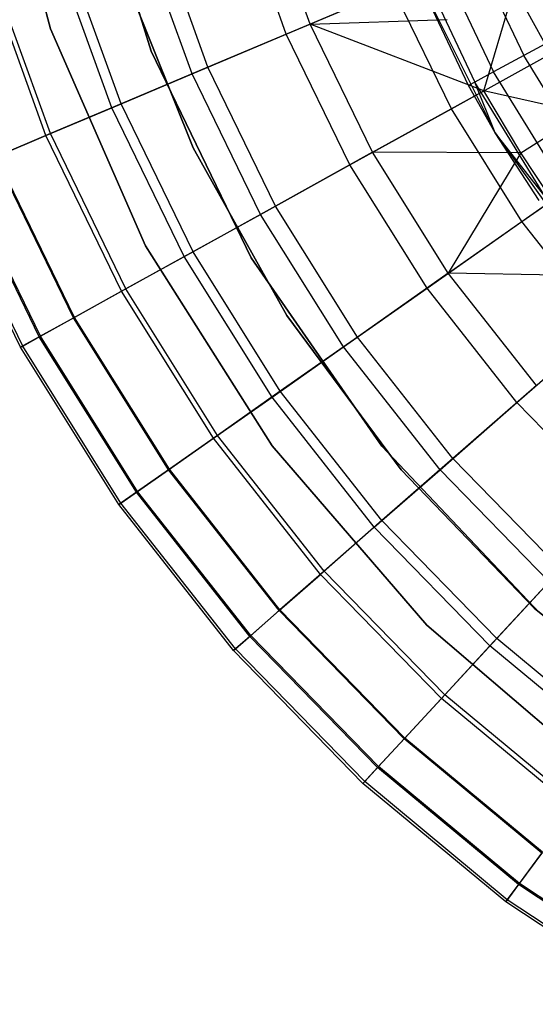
# Model space of a CAD drawing. Extents: x 0.1 to 16.1, y -7 to 7.
# Tile 8 of 68: x 5.4 to 6.3, y -2.6 to -0.9. Entities that reach past the tile are written whole.
import ezdxf

# ---------------------------------------------------------------- set-up
doc = ezdxf.new("R2010")
doc.units = 0
doc.header["$LTSCALE"] = 2.54
doc.layers.get('0').update_dxf_attribs({"color": 13, "linetype": 'CONTINUOUS'})

# ---------------------------------------------------------------- blocks, each defined once
blk = doc.blocks.new('DROPS_WOOD_E_PM_STL')
at = {"color": 0}
for p, q in [((5.486, -0.9129, 213.1031), (5.3789, -0.5161, 213.1031)), ((5.3789, -0.5161, 220.7031), (5.486, -0.9129, 220.7031)), ((5.486, -0.9129, 213.1031), (5.3789, -0.5161, 213.1031)), ((5.3789, -0.5161, 220.7031), (5.486, -0.9129, 220.7031)), ((5.5436, -0.5715, 213.1031), (5.6606, -0.952, 213.1031)), ((5.6606, -0.952, 220.7031), (5.5436, -0.5715, 220.7031)), ((5.6606, -0.952, 220.7031), (5.5436, -0.5715, 220.7031)), ((5.5436, -0.5715, 213.1031), (5.6606, -0.952, 213.1031)), ((5.9366, -0.9046, 7.3652), (5.8526, -0.6716, 7.3652)), ((5.9366, -0.9046, 7.3652), (5.8526, -0.6716, 7.3652)), ((5.8951, -0.9221, 3.2461), (5.8095, -0.6846, 3.2461)), ((5.8951, -0.9221, 3.2461), (5.8095, -0.6846, 3.2461)), ((5.759, -0.9795, 7.0318), (5.668, -0.7273, 7.0318)), ((5.759, -0.9795, 7.0318), (5.668, -0.7273, 7.0318)), ((5.7318, -0.991, 3.487), (5.6397, -0.7358, 3.487)), ((5.7318, -0.991, 3.487), (5.6397, -0.7358, 3.487)), ((6.2123, -0.7586, 15.8447), (6.307, -0.9595, 15.8447)), ((6.2123, -0.7586, 15.8447), (6.307, -0.9595, 15.8447)), ((5.5922, -1.0499, 3.7448), (5.4947, -0.7796, 3.7448)), ((5.5922, -1.0499, 3.7448), (5.4947, -0.7796, 3.7448)), ((5.6083, -1.0431, 6.6831), (5.5114, -0.7745, 6.6831)), ((5.6083, -1.0431, 6.6831), (5.5114, -0.7745, 6.6831)), ((6.1571, -0.781, 15.7499), (6.2547, -0.9878, 15.7499)), ((6.1571, -0.781, 15.7499), (6.2547, -0.9878, 15.7499)), ((6.2111, -1.0114, 15.533), (6.1112, -0.7996, 15.533)), ((6.2111, -1.0114, 15.533), (6.1112, -0.7996, 15.533)), ((6.2111, -1.0114, 15.533), (6.1123, -0.8023, 9.533)), ((6.1123, -0.8023, 9.533), (6.2578, -1.0933, 9.533)), ((6.2111, -1.0114, 15.533), (6.1123, -0.8023, 9.533)), ((6.1123, -0.8023, 9.533), (6.2578, -1.0933, 9.533)), ((6.1228, -0.7949, 15.6443), (6.2221, -1.0054, 15.6443)), ((6.1228, -0.7949, 15.6443), (6.2221, -1.0054, 15.6443)), ((5.4779, -1.0982, 4.0169), (5.3759, -0.8154, 4.0169)), ((5.4779, -1.0982, 4.0169), (5.3759, -0.8154, 4.0169)), ((5.4856, -1.0949, 6.3217), (5.3839, -0.813, 6.3217)), ((5.4856, -1.0949, 6.3217), (5.3839, -0.813, 6.3217)), ((5.6096, -0.8105, 213.3831), (5.7335, -1.1198, 213.3831)), ((5.7335, -1.1198, 213.3031), (5.6096, -0.8105, 213.3031)), ((5.6096, -0.8105, 213.3831), (5.7335, -1.1198, 213.3831)), ((5.7335, -1.1198, 213.3031), (5.6096, -0.8105, 213.3031)), ((5.6096, -0.8105, 220.7031), (5.7335, -1.1198, 220.7031)), ((6.1397, -0.8189, 7.681), (5.9366, -0.9046, 7.3652)), ((6.1397, -0.8189, 7.681), (5.9366, -0.9046, 7.3652)), ((5.8951, -0.9221, 3.2461), (6.0805, -0.8439, 3.0249)), ((5.8951, -0.9221, 3.2461), (6.0805, -0.8439, 3.0249)), ((6.1815, -1.0516, 3.0249), (6.0805, -0.8439, 3.0249)), ((6.1815, -1.0516, 3.0249), (6.0805, -0.8439, 3.0249)), ((6.2377, -1.0205, 7.681), (6.2906, -0.842, 7.8696)), ((6.2377, -1.0205, 7.681), (6.2906, -0.842, 7.8696)), ((6.4103, -1.0597, 7.8696), (6.2906, -0.842, 7.8696)), ((6.4103, -1.0597, 7.8696), (6.2906, -0.842, 7.8696)), ((5.9366, -0.9046, 7.3652), (5.759, -0.9795, 7.0318)), ((5.9366, -0.9046, 7.3652), (5.759, -0.9795, 7.0318)), ((5.9366, -0.9046, 7.3652), (6.1744, -0.8967, 7.681)), ((5.9366, -0.9046, 7.3652), (6.1744, -0.8967, 7.681)), ((6.0449, -1.1273, 7.3652), (5.9366, -0.9046, 7.3652)), ((6.0449, -1.1273, 7.3652), (5.9366, -0.9046, 7.3652)), ((6.2377, -1.0205, 7.681), (5.9366, -0.9046, 7.3652)), ((6.2377, -1.0205, 7.681), (5.9366, -0.9046, 7.3652)), ((5.651, -1.2894, 213.1031), (5.486, -0.9129, 213.1031)), ((5.486, -0.9129, 220.7031), (5.651, -1.2894, 220.7031)), ((5.486, -0.9129, 213.1031), (5.486, -0.9129, 220.7031)), ((5.651, -1.2894, 213.1031), (5.486, -0.9129, 213.1031)), ((5.486, -0.9129, 220.7031), (5.651, -1.2894, 220.7031)), ((5.486, -0.9129, 213.1031), (5.486, -0.9129, 220.7031)), ((5.7318, -0.991, 3.487), (5.8951, -0.9221, 3.2461)), ((5.7318, -0.991, 3.487), (5.8951, -0.9221, 3.2461)), ((6.0055, -1.1491, 3.2461), (5.8951, -0.9221, 3.2461)), ((6.0055, -1.1491, 3.2461), (5.8951, -0.9221, 3.2461)), ((6.3767, -0.9218, 15.9239), (6.307, -0.9595, 15.8447)), ((6.3767, -0.9218, 15.9239), (6.307, -0.9595, 15.8447)), ((5.6606, -0.952, 213.1031), (5.8342, -1.3102, 213.1031)), ((5.8342, -1.3102, 220.7031), (5.6606, -0.952, 220.7031)), ((5.6606, -0.952, 220.7031), (5.6606, -0.952, 213.1031)), ((5.6606, -0.952, 220.7031), (5.6606, -0.952, 213.1031)), ((5.8342, -1.3102, 220.7031), (5.6606, -0.952, 220.7031)), ((5.6606, -0.952, 213.1031), (5.8342, -1.3102, 213.1031)), ((6.1815, -1.0516, 3.0249), (6.3765, -0.9436, 2.8255)), ((6.1815, -1.0516, 3.0249), (6.3765, -0.9436, 2.8255)), ((6.307, -0.9595, 15.8447), (6.2547, -0.9878, 15.7499)), ((6.307, -0.9595, 15.8447), (6.2547, -0.9878, 15.7499)), ((6.4234, -1.1487, 15.8447), (6.307, -0.9595, 15.8447)), ((6.4234, -1.1487, 15.8447), (6.307, -0.9595, 15.8447)), ((5.5922, -1.0499, 3.7448), (5.7318, -0.991, 3.487)), ((5.5922, -1.0499, 3.7448), (5.7318, -0.991, 3.487)), ((5.759, -0.9795, 7.0318), (5.6083, -1.0431, 6.6831)), ((5.759, -0.9795, 7.0318), (5.6083, -1.0431, 6.6831)), ((5.8504, -1.235, 3.487), (5.7318, -0.991, 3.487)), ((5.8504, -1.235, 3.487), (5.7318, -0.991, 3.487)), ((5.8763, -1.2207, 7.0318), (5.759, -0.9795, 7.0318)), ((5.8763, -1.2207, 7.0318), (5.759, -0.9795, 7.0318)), ((6.2547, -0.9878, 15.7499), (6.2221, -1.0054, 15.6443)), ((6.2547, -0.9878, 15.7499), (6.2221, -1.0054, 15.6443)), ((6.3744, -1.1826, 15.7499), (6.2547, -0.9878, 15.7499)), ((6.3744, -1.1826, 15.7499), (6.2547, -0.9878, 15.7499)), ((6.2221, -1.0054, 15.6443), (6.2111, -1.0114, 15.533)), ((6.2221, -1.0054, 15.6443), (6.2111, -1.0114, 15.533)), ((6.2578, -1.0933, 15.533), (6.2221, -1.0054, 15.6443)), ((6.2578, -1.0933, 15.533), (6.2221, -1.0054, 15.6443)), ((6.344, -1.2037, 15.6443), (6.2221, -1.0054, 15.6443)), ((6.344, -1.2037, 15.6443), (6.2221, -1.0054, 15.6443)), ((6.0449, -1.1273, 7.3652), (6.2377, -1.0205, 7.681)), ((6.0449, -1.1273, 7.3652), (6.2377, -1.0205, 7.681)), ((6.2578, -1.0933, 9.533), (6.2111, -1.0114, 15.533)), ((6.2578, -1.0933, 15.533), (6.2111, -1.0114, 15.533)), ((6.2578, -1.0933, 9.533), (6.2111, -1.0114, 15.533)), ((6.2578, -1.0933, 15.533), (6.2111, -1.0114, 15.533)), ((6.3018, -1.1285, 7.681), (6.2377, -1.0205, 7.681)), ((6.3018, -1.1285, 7.681), (6.2377, -1.0205, 7.681)), ((6.4103, -1.0597, 7.8696), (6.2377, -1.0205, 7.681)), ((6.4103, -1.0597, 7.8696), (6.2377, -1.0205, 7.681)), ((5.4779, -1.0982, 4.0169), (5.5922, -1.0499, 3.7448)), ((5.4779, -1.0982, 4.0169), (5.5922, -1.0499, 3.7448)), ((5.6083, -1.0431, 6.6831), (5.4856, -1.0949, 6.3217)), ((5.6083, -1.0431, 6.6831), (5.4856, -1.0949, 6.3217)), ((5.7179, -1.3084, 3.7448), (5.5922, -1.0499, 3.7448)), ((5.7179, -1.3084, 3.7448), (5.5922, -1.0499, 3.7448)), ((5.7332, -1.2999, 6.6831), (5.6083, -1.0431, 6.6831)), ((5.7332, -1.2999, 6.6831), (5.6083, -1.0431, 6.6831)), ((6.0055, -1.1491, 3.2461), (6.1815, -1.0516, 3.0249)), ((6.0055, -1.1491, 3.2461), (6.1815, -1.0516, 3.0249)), ((6.304, -1.2475, 3.0249), (6.1815, -1.0516, 3.0249)), ((6.304, -1.2475, 3.0249), (6.1815, -1.0516, 3.0249)), ((6.3018, -1.1285, 7.681), (6.4103, -1.0597, 7.8696)), ((6.3018, -1.1285, 7.681), (6.4103, -1.0597, 7.8696)), ((6.3337, -1.2108, 15.533), (6.2578, -1.0933, 9.533)), ((6.2578, -1.0933, 9.533), (6.446, -1.3586, 9.533)), ((6.3337, -1.2108, 15.533), (6.2578, -1.0933, 9.533)), ((6.3337, -1.2108, 15.533), (6.2578, -1.0933, 15.533)), ((6.2578, -1.0933, 15.533), (6.2578, -1.0933, 9.533)), ((6.2578, -1.0933, 15.533), (6.2578, -1.0933, 9.533)), ((6.2578, -1.0933, 9.533), (6.446, -1.3586, 9.533)), ((6.3337, -1.2108, 15.533), (6.2578, -1.0933, 15.533)), ((6.344, -1.2037, 15.6443), (6.2578, -1.0933, 15.533)), ((6.344, -1.2037, 15.6443), (6.2578, -1.0933, 15.533)), ((5.39, -1.1353, 4.3004), (5.4779, -1.0982, 4.0169)), ((5.39, -1.1353, 4.3004), (5.4779, -1.0982, 4.0169)), ((5.4856, -1.0949, 6.3217), (5.3917, -1.1346, 5.9503)), ((5.4856, -1.0949, 6.3217), (5.3917, -1.1346, 5.9503)), ((5.6093, -1.3686, 4.0169), (5.4779, -1.0982, 4.0169)), ((5.6093, -1.3686, 4.0169), (5.4779, -1.0982, 4.0169)), ((5.6167, -1.3645, 6.3217), (5.4856, -1.0949, 6.3217)), ((5.6167, -1.3645, 6.3217), (5.4856, -1.0949, 6.3217)), ((5.7335, -1.1198, 213.3831), (5.896, -1.4107, 213.3831)), ((5.896, -1.4107, 213.3031), (5.7335, -1.1198, 213.3031)), ((5.7335, -1.1198, 213.3831), (5.896, -1.4107, 213.3831)), ((5.7335, -1.1198, 213.3831), (5.7335, -1.1198, 213.3031)), ((5.896, -1.4107, 213.3031), (5.7335, -1.1198, 213.3031)), ((5.7335, -1.1198, 213.3831), (5.7335, -1.1198, 213.3031)), ((5.7335, -1.1198, 220.7031), (5.896, -1.4107, 220.7031)), ((6.0449, -1.1273, 7.3652), (5.8763, -1.2207, 7.0318)), ((6.0449, -1.1273, 7.3652), (5.8763, -1.2207, 7.0318)), ((6.1762, -1.3372, 7.3652), (6.0449, -1.1273, 7.3652)), ((6.1762, -1.3372, 7.3652), (6.0449, -1.1273, 7.3652)), ((6.3018, -1.1285, 7.681), (6.0449, -1.1273, 7.3652)), ((6.3018, -1.1285, 7.681), (6.0449, -1.1273, 7.3652)), ((6.304, -1.2475, 3.0249), (6.4865, -1.1193, 2.8255)), ((6.304, -1.2475, 3.0249), (6.4865, -1.1193, 2.8255)), ((5.5259, -1.4148, 4.3004), (5.39, -1.1353, 4.3004)), ((5.5259, -1.4148, 4.3004), (5.39, -1.1353, 4.3004)), ((5.5275, -1.4139, 5.9503), (5.3917, -1.1346, 5.9503)), ((5.5275, -1.4139, 5.9503), (5.3917, -1.1346, 5.9503)), ((6.3018, -1.1285, 7.681), (6.1762, -1.3372, 7.3652)), ((6.3018, -1.1285, 7.681), (6.1762, -1.3372, 7.3652)), ((6.3566, -1.2105, 7.681), (6.3018, -1.1285, 7.681)), ((6.3566, -1.2105, 7.681), (6.3018, -1.1285, 7.681)), ((5.4664, -1.4477, 5.5715), (5.3274, -1.1617, 5.5715)), ((5.4664, -1.4477, 5.5715), (5.3274, -1.1617, 5.5715)), ((5.4685, -1.4466, 4.5921), (5.3295, -1.1608, 4.5921)), ((5.4685, -1.4466, 4.5921), (5.3295, -1.1608, 4.5921)), ((5.8504, -1.235, 3.487), (6.0055, -1.1491, 3.2461)), ((5.8504, -1.235, 3.487), (6.0055, -1.1491, 3.2461)), ((6.1394, -1.3631, 3.2461), (6.0055, -1.1491, 3.2461)), ((6.1394, -1.3631, 3.2461), (6.0055, -1.1491, 3.2461)), ((5.4338, -1.4658, 5.1881), (5.293, -1.1762, 5.1881)), ((5.4338, -1.4658, 5.1881), (5.293, -1.1762, 5.1881)), ((5.4377, -1.4636, 4.8891), (5.2971, -1.1745, 4.8891)), ((5.4377, -1.4636, 4.8891), (5.2971, -1.1745, 4.8891)), ((6.1762, -1.3372, 7.3652), (6.3566, -1.2105, 7.681)), ((6.1762, -1.3372, 7.3652), (6.3566, -1.2105, 7.681)), ((5.8763, -1.2207, 7.0318), (5.7332, -1.2999, 6.6831)), ((5.8763, -1.2207, 7.0318), (5.7332, -1.2999, 6.6831)), ((6.0185, -1.448, 7.0318), (5.8763, -1.2207, 7.0318)), ((6.0185, -1.448, 7.0318), (5.8763, -1.2207, 7.0318)), ((5.7179, -1.3084, 3.7448), (5.8504, -1.235, 3.487)), ((5.7179, -1.3084, 3.7448), (5.8504, -1.235, 3.487)), ((5.9943, -1.465, 3.487), (5.8504, -1.235, 3.487)), ((5.9943, -1.465, 3.487), (5.8504, -1.235, 3.487)), ((6.1394, -1.3631, 3.2461), (6.304, -1.2475, 3.0249)), ((6.1394, -1.3631, 3.2461), (6.304, -1.2475, 3.0249)), ((6.4467, -1.4292, 3.0249), (6.304, -1.2475, 3.0249)), ((6.4467, -1.4292, 3.0249), (6.304, -1.2475, 3.0249)), ((5.8703, -1.637, 213.1031), (5.651, -1.2894, 213.1031)), ((5.651, -1.2894, 220.7031), (5.8703, -1.637, 220.7031)), ((5.651, -1.2894, 213.1031), (5.651, -1.2894, 220.7031)), ((5.8703, -1.637, 213.1031), (5.651, -1.2894, 213.1031)), ((5.651, -1.2894, 220.7031), (5.8703, -1.637, 220.7031)), ((5.651, -1.2894, 213.1031), (5.651, -1.2894, 220.7031)), ((5.6093, -1.3686, 4.0169), (5.7179, -1.3084, 3.7448)), ((5.6093, -1.3686, 4.0169), (5.7179, -1.3084, 3.7448)), ((5.7332, -1.2999, 6.6831), (5.6167, -1.3645, 6.3217)), ((5.7332, -1.2999, 6.6831), (5.6167, -1.3645, 6.3217)), ((5.8703, -1.5521, 3.7448), (5.7179, -1.3084, 3.7448)), ((5.8703, -1.5521, 3.7448), (5.7179, -1.3084, 3.7448)), ((5.8847, -1.542, 6.6831), (5.7332, -1.2999, 6.6831)), ((5.8847, -1.542, 6.6831), (5.7332, -1.2999, 6.6831)), ((5.8342, -1.3102, 213.1031), (6.0606, -1.6376, 213.1031)), ((6.0606, -1.6376, 220.7031), (5.8342, -1.3102, 220.7031)), ((5.8342, -1.3102, 220.7031), (5.8342, -1.3102, 213.1031)), ((5.8342, -1.3102, 220.7031), (5.8342, -1.3102, 213.1031)), ((6.0606, -1.6376, 220.7031), (5.8342, -1.3102, 220.7031)), ((5.8342, -1.3102, 213.1031), (6.0606, -1.6376, 213.1031)), ((6.1762, -1.3372, 7.3652), (6.0185, -1.448, 7.0318)), ((6.1762, -1.3372, 7.3652), (6.0185, -1.448, 7.0318)), ((6.3291, -1.532, 7.3652), (6.1762, -1.3372, 7.3652)), ((6.3291, -1.532, 7.3652), (6.1762, -1.3372, 7.3652)), ((6.4573, -1.3424, 7.681), (6.1762, -1.3372, 7.3652)), ((6.4573, -1.3424, 7.681), (6.1762, -1.3372, 7.3652)), ((5.6167, -1.3645, 6.3217), (5.5275, -1.4139, 5.9503)), ((5.6167, -1.3645, 6.3217), (5.5275, -1.4139, 5.9503)), ((5.7756, -1.6186, 6.3217), (5.6167, -1.3645, 6.3217)), ((5.7756, -1.6186, 6.3217), (5.6167, -1.3645, 6.3217)), ((5.9943, -1.465, 3.487), (6.1394, -1.3631, 3.2461)), ((5.9943, -1.465, 3.487), (6.1394, -1.3631, 3.2461)), ((6.2953, -1.5616, 3.2461), (6.1394, -1.3631, 3.2461)), ((6.2953, -1.5616, 3.2461), (6.1394, -1.3631, 3.2461)), ((5.5259, -1.4148, 4.3004), (5.6093, -1.3686, 4.0169)), ((5.5259, -1.4148, 4.3004), (5.6093, -1.3686, 4.0169)), ((5.7688, -1.6234, 4.0169), (5.6093, -1.3686, 4.0169)), ((5.7688, -1.6234, 4.0169), (5.6093, -1.3686, 4.0169)), ((5.5275, -1.4139, 5.9503), (5.4664, -1.4477, 5.5715)), ((5.5275, -1.4139, 5.9503), (5.4664, -1.4477, 5.5715)), ((5.4685, -1.4466, 4.5921), (5.5259, -1.4148, 4.3004)), ((5.4685, -1.4466, 4.5921), (5.5259, -1.4148, 4.3004)), ((5.6907, -1.6783, 4.3004), (5.5259, -1.4148, 4.3004)), ((5.6907, -1.6783, 4.3004), (5.5259, -1.4148, 4.3004)), ((5.6923, -1.6772, 5.9503), (5.5275, -1.4139, 5.9503)), ((5.6923, -1.6772, 5.9503), (5.5275, -1.4139, 5.9503)), ((5.896, -1.4107, 213.3831), (6.0943, -1.6784, 213.3831)), ((6.0943, -1.6784, 213.3031), (5.896, -1.4107, 213.3031)), ((5.896, -1.4107, 213.3831), (6.0943, -1.6784, 213.3831)), ((5.896, -1.4107, 213.3831), (5.896, -1.4107, 213.3031)), ((6.0943, -1.6784, 213.3031), (5.896, -1.4107, 213.3031)), ((5.896, -1.4107, 213.3831), (5.896, -1.4107, 213.3031)), ((5.896, -1.4107, 220.7031), (6.0943, -1.6784, 220.7031)), ((6.2953, -1.5616, 3.2461), (6.4467, -1.4292, 3.0249)), ((6.2953, -1.5616, 3.2461), (6.4467, -1.4292, 3.0249)), ((5.4664, -1.4477, 5.5715), (5.4338, -1.4658, 5.1881)), ((5.4664, -1.4477, 5.5715), (5.4338, -1.4658, 5.1881)), ((5.4377, -1.4636, 4.8891), (5.4685, -1.4466, 4.5921)), ((5.4377, -1.4636, 4.8891), (5.4685, -1.4466, 4.5921)), ((5.6351, -1.7173, 5.5715), (5.4664, -1.4477, 5.5715)), ((5.6351, -1.7173, 5.5715), (5.4664, -1.4477, 5.5715)), ((5.637, -1.716, 4.5921), (5.4685, -1.4466, 4.5921)), ((5.637, -1.716, 4.5921), (5.4685, -1.4466, 4.5921)), ((6.0185, -1.448, 7.0318), (5.8847, -1.542, 6.6831)), ((6.0185, -1.448, 7.0318), (5.8847, -1.542, 6.6831)), ((6.1841, -1.6589, 7.0318), (6.0185, -1.448, 7.0318)), ((6.1841, -1.6589, 7.0318), (6.0185, -1.448, 7.0318)), ((5.4338, -1.4658, 5.1881), (5.4377, -1.4636, 4.8891)), ((5.4338, -1.4658, 5.1881), (5.4377, -1.4636, 4.8891)), ((5.6046, -1.7387, 5.1881), (5.4338, -1.4658, 5.1881)), ((5.6046, -1.7387, 5.1881), (5.4338, -1.4658, 5.1881)), ((5.6082, -1.7362, 4.8891), (5.4377, -1.4636, 4.8891)), ((5.6082, -1.7362, 4.8891), (5.4377, -1.4636, 4.8891)), ((5.8703, -1.5521, 3.7448), (5.9943, -1.465, 3.487)), ((5.8703, -1.5521, 3.7448), (5.9943, -1.465, 3.487)), ((6.1619, -1.6784, 3.487), (5.9943, -1.465, 3.487)), ((6.1619, -1.6784, 3.487), (5.9943, -1.465, 3.487)), ((6.3291, -1.532, 7.3652), (6.1841, -1.6589, 7.0318)), ((6.3291, -1.532, 7.3652), (6.1841, -1.6589, 7.0318)), ((5.7688, -1.6234, 4.0169), (5.8703, -1.5521, 3.7448)), ((5.7688, -1.6234, 4.0169), (5.8703, -1.5521, 3.7448)), ((5.8847, -1.542, 6.6831), (5.7756, -1.6186, 6.3217)), ((5.8847, -1.542, 6.6831), (5.7756, -1.6186, 6.3217)), ((6.0478, -1.7782, 3.7448), (5.8703, -1.5521, 3.7448)), ((6.0478, -1.7782, 3.7448), (5.8703, -1.5521, 3.7448)), ((6.061, -1.7666, 6.6831), (5.8847, -1.542, 6.6831)), ((6.061, -1.7666, 6.6831), (5.8847, -1.542, 6.6831)), ((6.1619, -1.6784, 3.487), (6.2953, -1.5616, 3.2461)), ((6.1619, -1.6784, 3.487), (6.2953, -1.5616, 3.2461)), ((6.4714, -1.7425, 3.2461), (6.2953, -1.5616, 3.2461)), ((6.4714, -1.7425, 3.2461), (6.2953, -1.5616, 3.2461)), ((5.6907, -1.6783, 4.3004), (5.7688, -1.6234, 4.0169)), ((5.6907, -1.6783, 4.3004), (5.7688, -1.6234, 4.0169)), ((5.7756, -1.6186, 6.3217), (5.6923, -1.6772, 5.9503)), ((5.7756, -1.6186, 6.3217), (5.6923, -1.6772, 5.9503)), ((5.9544, -1.8599, 4.0169), (5.7688, -1.6234, 4.0169)), ((5.9544, -1.8599, 4.0169), (5.7688, -1.6234, 4.0169)), ((5.9608, -1.8544, 6.3217), (5.7756, -1.6186, 6.3217)), ((5.9608, -1.8544, 6.3217), (5.7756, -1.6186, 6.3217)), ((6.139, -1.948, 213.1031), (5.8703, -1.637, 213.1031)), ((5.8703, -1.637, 220.7031), (6.139, -1.948, 220.7031)), ((5.8703, -1.637, 213.1031), (5.8703, -1.637, 220.7031)), ((6.139, -1.948, 213.1031), (5.8703, -1.637, 213.1031)), ((5.8703, -1.637, 220.7031), (6.139, -1.948, 220.7031)), ((5.8703, -1.637, 213.1031), (5.8703, -1.637, 220.7031)), ((6.0606, -1.6376, 213.1031), (6.3342, -1.9267, 213.1031)), ((6.3342, -1.9267, 220.7031), (6.0606, -1.6376, 220.7031)), ((6.0606, -1.6376, 220.7031), (6.0606, -1.6376, 213.1031)), ((6.0606, -1.6376, 220.7031), (6.0606, -1.6376, 213.1031)), ((6.3342, -1.9267, 220.7031), (6.0606, -1.6376, 220.7031)), ((6.0606, -1.6376, 213.1031), (6.3342, -1.9267, 213.1031)), ((6.1841, -1.6589, 7.0318), (6.061, -1.7666, 6.6831)), ((6.1841, -1.6589, 7.0318), (6.061, -1.7666, 6.6831)), ((6.3712, -1.8511, 7.0318), (6.1841, -1.6589, 7.0318)), ((6.3712, -1.8511, 7.0318), (6.1841, -1.6589, 7.0318)), ((5.6923, -1.6772, 5.9503), (5.6351, -1.7173, 5.5715)), ((5.6923, -1.6772, 5.9503), (5.6351, -1.7173, 5.5715)), ((5.637, -1.716, 4.5921), (5.6907, -1.6783, 4.3004)), ((5.637, -1.716, 4.5921), (5.6907, -1.6783, 4.3004)), ((5.8827, -1.9227, 4.3004), (5.6907, -1.6783, 4.3004)), ((5.8827, -1.9227, 4.3004), (5.6907, -1.6783, 4.3004)), ((5.8841, -1.9215, 5.9503), (5.6923, -1.6772, 5.9503)), ((5.8841, -1.9215, 5.9503), (5.6923, -1.6772, 5.9503)), ((6.0478, -1.7782, 3.7448), (6.1619, -1.6784, 3.487)), ((6.0478, -1.7782, 3.7448), (6.1619, -1.6784, 3.487)), ((6.0943, -1.6784, 213.3831), (6.3252, -1.9185, 213.3831)), ((6.3252, -1.9185, 213.3031), (6.0943, -1.6784, 213.3031)), ((6.0943, -1.6784, 213.3831), (6.3252, -1.9185, 213.3831)), ((6.0943, -1.6784, 213.3831), (6.0943, -1.6784, 213.3031)), ((6.3252, -1.9185, 213.3031), (6.0943, -1.6784, 213.3031)), ((6.0943, -1.6784, 213.3831), (6.0943, -1.6784, 213.3031)), ((6.0943, -1.6784, 220.7031), (6.3252, -1.9185, 220.7031)), ((6.3511, -1.8728, 3.487), (6.1619, -1.6784, 3.487)), ((6.3511, -1.8728, 3.487), (6.1619, -1.6784, 3.487)), ((5.6351, -1.7173, 5.5715), (5.6046, -1.7387, 5.1881)), ((5.6351, -1.7173, 5.5715), (5.6046, -1.7387, 5.1881)), ((5.6082, -1.7362, 4.8891), (5.637, -1.716, 4.5921)), ((5.6082, -1.7362, 4.8891), (5.637, -1.716, 4.5921)), ((5.8315, -1.9675, 5.5715), (5.6351, -1.7173, 5.5715)), ((5.8315, -1.9675, 5.5715), (5.6351, -1.7173, 5.5715)), ((5.8333, -1.9659, 4.5921), (5.637, -1.716, 4.5921)), ((5.8333, -1.9659, 4.5921), (5.637, -1.716, 4.5921)), ((5.6046, -1.7387, 5.1881), (5.6082, -1.7362, 4.8891)), ((5.6046, -1.7387, 5.1881), (5.6082, -1.7362, 4.8891)), ((5.8035, -1.992, 5.1881), (5.6046, -1.7387, 5.1881)), ((5.8035, -1.992, 5.1881), (5.6046, -1.7387, 5.1881)), ((5.8068, -1.9891, 4.8891), (5.6082, -1.7362, 4.8891)), ((5.8068, -1.9891, 4.8891), (5.6082, -1.7362, 4.8891)), ((6.061, -1.7666, 6.6831), (5.9608, -1.8544, 6.3217)), ((6.061, -1.7666, 6.6831), (5.9608, -1.8544, 6.3217)), ((6.2602, -1.9712, 6.6831), (6.061, -1.7666, 6.6831)), ((6.2602, -1.9712, 6.6831), (6.061, -1.7666, 6.6831)), ((5.9544, -1.8599, 4.0169), (6.0478, -1.7782, 3.7448)), ((5.9544, -1.8599, 4.0169), (6.0478, -1.7782, 3.7448)), ((6.2484, -1.9841, 3.7448), (6.0478, -1.7782, 3.7448)), ((6.2484, -1.9841, 3.7448), (6.0478, -1.7782, 3.7448)), ((5.8827, -1.9227, 4.3004), (5.9544, -1.8599, 4.0169)), ((5.8827, -1.9227, 4.3004), (5.9544, -1.8599, 4.0169)), ((5.9608, -1.8544, 6.3217), (5.8841, -1.9215, 5.9503)), ((5.9608, -1.8544, 6.3217), (5.8841, -1.9215, 5.9503)), ((6.1642, -2.0753, 4.0169), (5.9544, -1.8599, 4.0169)), ((6.1642, -2.0753, 4.0169), (5.9544, -1.8599, 4.0169)), ((6.1699, -2.0691, 6.3217), (5.9608, -1.8544, 6.3217)), ((6.1699, -2.0691, 6.3217), (5.9608, -1.8544, 6.3217)), ((6.3712, -1.8511, 7.0318), (6.2602, -1.9712, 6.6831)), ((6.3712, -1.8511, 7.0318), (6.2602, -1.9712, 6.6831)), ((6.2484, -1.9841, 3.7448), (6.3511, -1.8728, 3.487)), ((6.2484, -1.9841, 3.7448), (6.3511, -1.8728, 3.487)), ((5.8841, -1.9215, 5.9503), (5.8315, -1.9675, 5.5715)), ((5.8841, -1.9215, 5.9503), (5.8315, -1.9675, 5.5715)), ((5.8333, -1.9659, 4.5921), (5.8827, -1.9227, 4.3004)), ((5.8333, -1.9659, 4.5921), (5.8827, -1.9227, 4.3004)), ((6.0995, -2.1454, 4.3004), (5.8827, -1.9227, 4.3004)), ((6.0995, -2.1454, 4.3004), (5.8827, -1.9227, 4.3004)), ((6.1007, -2.144, 5.9503), (5.8841, -1.9215, 5.9503)), ((6.1007, -2.144, 5.9503), (5.8841, -1.9215, 5.9503)), ((6.3252, -1.9185, 213.3831), (6.5849, -2.1272, 213.3831)), ((6.5849, -2.1272, 213.3031), (6.3252, -1.9185, 213.3031)), ((6.3252, -1.9185, 213.3831), (6.5849, -2.1272, 213.3831)), ((6.3252, -1.9185, 213.3831), (6.3252, -1.9185, 213.3031)), ((6.5849, -2.1272, 213.3031), (6.3252, -1.9185, 213.3031)), ((6.3252, -1.9185, 213.3831), (6.3252, -1.9185, 213.3031)), ((6.3252, -1.9185, 220.7031), (6.5849, -2.1272, 220.7031)), ((6.451, -2.2156, 213.1031), (6.139, -1.948, 213.1031)), ((6.139, -1.948, 220.7031), (6.451, -2.2156, 220.7031)), ((6.139, -1.948, 213.1031), (6.139, -1.948, 220.7031)), ((6.451, -2.2156, 213.1031), (6.139, -1.948, 213.1031)), ((6.139, -1.948, 220.7031), (6.451, -2.2156, 220.7031)), ((6.139, -1.948, 213.1031), (6.139, -1.948, 220.7031)), ((5.8315, -1.9675, 5.5715), (5.8035, -1.992, 5.1881)), ((5.8315, -1.9675, 5.5715), (5.8035, -1.992, 5.1881)), ((5.8068, -1.9891, 4.8891), (5.8333, -1.9659, 4.5921)), ((5.8068, -1.9891, 4.8891), (5.8333, -1.9659, 4.5921)), ((6.0534, -2.1953, 5.5715), (5.8315, -1.9675, 5.5715)), ((6.0534, -2.1953, 5.5715), (5.8315, -1.9675, 5.5715)), ((6.055, -2.1936, 4.5921), (5.8333, -1.9659, 4.5921)), ((6.055, -2.1936, 4.5921), (5.8333, -1.9659, 4.5921)), ((6.2602, -1.9712, 6.6831), (6.1699, -2.0691, 6.3217)), ((6.2602, -1.9712, 6.6831), (6.1699, -2.0691, 6.3217)), ((6.4801, -2.1535, 6.6831), (6.2602, -1.9712, 6.6831)), ((6.4801, -2.1535, 6.6831), (6.2602, -1.9712, 6.6831)), ((5.8035, -1.992, 5.1881), (5.8068, -1.9891, 4.8891)), ((5.8035, -1.992, 5.1881), (5.8068, -1.9891, 4.8891)), ((6.0281, -2.2227, 5.1881), (5.8035, -1.992, 5.1881)), ((6.0281, -2.2227, 5.1881), (5.8035, -1.992, 5.1881)), ((6.0311, -2.2195, 4.8891), (5.8068, -1.9891, 4.8891)), ((6.0311, -2.2195, 4.8891), (5.8068, -1.9891, 4.8891)), ((6.1642, -2.0753, 4.0169), (6.2484, -1.9841, 3.7448)), ((6.1642, -2.0753, 4.0169), (6.2484, -1.9841, 3.7448)), ((6.4696, -2.1675, 3.7448), (6.2484, -1.9841, 3.7448)), ((6.4696, -2.1675, 3.7448), (6.2484, -1.9841, 3.7448)), ((6.0995, -2.1454, 4.3004), (6.1642, -2.0753, 4.0169)), ((6.0995, -2.1454, 4.3004), (6.1642, -2.0753, 4.0169)), ((6.1699, -2.0691, 6.3217), (6.1007, -2.144, 5.9503)), ((6.1699, -2.0691, 6.3217), (6.1007, -2.144, 5.9503)), ((6.3956, -2.2672, 4.0169), (6.1642, -2.0753, 4.0169)), ((6.3956, -2.2672, 4.0169), (6.1642, -2.0753, 4.0169)), ((6.4006, -2.2604, 6.3217), (6.1699, -2.0691, 6.3217)), ((6.4006, -2.2604, 6.3217), (6.1699, -2.0691, 6.3217)), ((6.1007, -2.144, 5.9503), (6.0534, -2.1953, 5.5715)), ((6.1007, -2.144, 5.9503), (6.0534, -2.1953, 5.5715)), ((6.055, -2.1936, 4.5921), (6.0995, -2.1454, 4.3004)), ((6.055, -2.1936, 4.5921), (6.0995, -2.1454, 4.3004)), ((6.3387, -2.3437, 4.3004), (6.0995, -2.1454, 4.3004)), ((6.3387, -2.3437, 4.3004), (6.0995, -2.1454, 4.3004)), ((6.3399, -2.3422, 5.9503), (6.1007, -2.144, 5.9503)), ((6.3399, -2.3422, 5.9503), (6.1007, -2.144, 5.9503)), ((6.0534, -2.1953, 5.5715), (6.0281, -2.2227, 5.1881)), ((6.0534, -2.1953, 5.5715), (6.0281, -2.2227, 5.1881)), ((6.0311, -2.2195, 4.8891), (6.055, -2.1936, 4.5921)), ((6.0311, -2.2195, 4.8891), (6.055, -2.1936, 4.5921)), ((6.2982, -2.3983, 5.5715), (6.0534, -2.1953, 5.5715)), ((6.2982, -2.3983, 5.5715), (6.0534, -2.1953, 5.5715)), ((6.2996, -2.3964, 4.5921), (6.055, -2.1936, 4.5921)), ((6.2996, -2.3964, 4.5921), (6.055, -2.1936, 4.5921)), ((6.0281, -2.2227, 5.1881), (6.0311, -2.2195, 4.8891)), ((6.0281, -2.2227, 5.1881), (6.0311, -2.2195, 4.8891)), ((6.2786, -2.4247, 4.8891), (6.0311, -2.2195, 4.8891)), ((6.2786, -2.4247, 4.8891), (6.0311, -2.2195, 4.8891)), ((6.276, -2.4282, 5.1881), (6.0281, -2.2227, 5.1881)), ((6.276, -2.4282, 5.1881), (6.0281, -2.2227, 5.1881)), ((6.3399, -2.3422, 5.9503), (6.2982, -2.3983, 5.5715)), ((6.3399, -2.3422, 5.9503), (6.2982, -2.3983, 5.5715)), ((6.2996, -2.3964, 4.5921), (6.3387, -2.3437, 4.3004)), ((6.2996, -2.3964, 4.5921), (6.3387, -2.3437, 4.3004)), ((6.2982, -2.3983, 5.5715), (6.276, -2.4282, 5.1881)), ((6.2982, -2.3983, 5.5715), (6.276, -2.4282, 5.1881)), ((6.2786, -2.4247, 4.8891), (6.2996, -2.3964, 4.5921)), ((6.2786, -2.4247, 4.8891), (6.2996, -2.3964, 4.5921)), ((6.5632, -2.5741, 5.5715), (6.2982, -2.3983, 5.5715)), ((6.5632, -2.5741, 5.5715), (6.2982, -2.3983, 5.5715)), ((6.5644, -2.5721, 4.5921), (6.2996, -2.3964, 4.5921)), ((6.5644, -2.5721, 4.5921), (6.2996, -2.3964, 4.5921)), ((6.276, -2.4282, 5.1881), (6.2786, -2.4247, 4.8891)), ((6.276, -2.4282, 5.1881), (6.2786, -2.4247, 4.8891)), ((6.5465, -2.6024, 4.8891), (6.2786, -2.4247, 4.8891)), ((6.5465, -2.6024, 4.8891), (6.2786, -2.4247, 4.8891)), ((6.5443, -2.6062, 5.1881), (6.276, -2.4282, 5.1881)), ((6.5443, -2.6062, 5.1881), (6.276, -2.4282, 5.1881))]:
    blk.add_line(p, q, dxfattribs=at)

msp = doc.modelspace()

# ---------------------------------------------------------------- block references
at = {"color": 0}
msp.add_blockref('DROPS_WOOD_E_PM_STL', (0, 0), dxfattribs=at)

doc.saveas('drawing.dxf')
